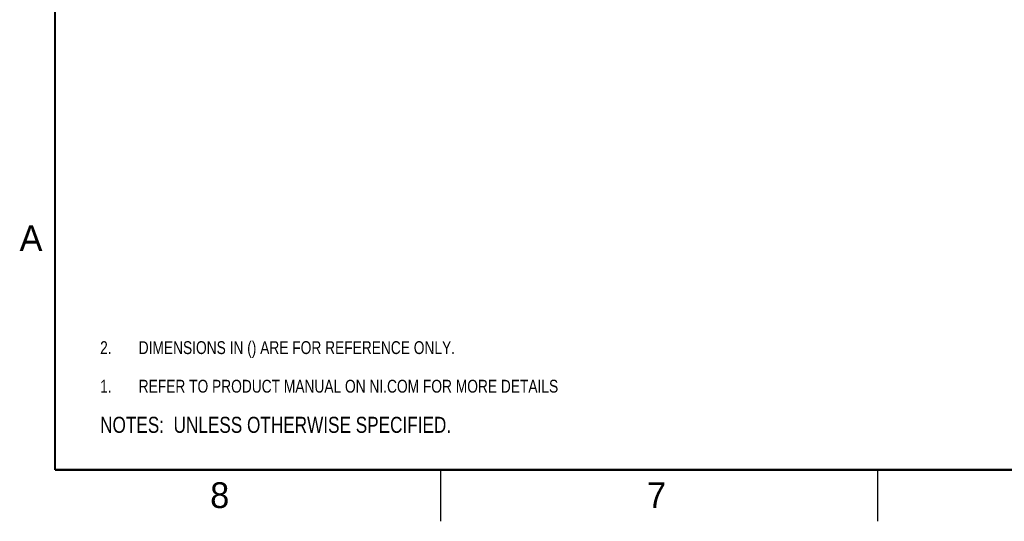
# Model space of a CAD drawing. Header units: inches. Extents: x 0 to 34, y 0 to 22.
# Tile 1 of 78: x 0.2 to 9.7, y 0 to 4.9. Entities that reach past the tile are written whole.
import ezdxf

# ---------------------------------------------------------------- set-up
doc = ezdxf.new("R2010")
doc.units = ezdxf.units.IN
doc.header["$LTSCALE"] = 1.87
doc.header["$MEASUREMENT"] = 0
doc.layers.get('0').update_dxf_attribs({"linetype": 'CONTINUOUS'})
doc.layers.add('DETAIL', color=7, linetype='CONTINUOUS')
doc.styles.get("Standard").update_dxf_attribs({"font": 'txt', "width": 0.8})
doc.styles.add('TEXTSTYLE_2', font='txt')

# ---------------------------------------------------------------- blocks, each defined once
blk = doc.blocks.new('SYMBOL_3_BL0', base_point=(3.6251, 1.3124))
at = {"color": 2, "linetype": 'CONTINUOUS', "width": 0.8}
for s, p in [('1.', (0.9376, 1.2498)), ('REFER TO PRODUCT MANUAL ON NI.COM FOR MORE DETAILS', (1.3125, 1.25))]:
    blk.add_text(s, height=0.125, dxfattribs=at).set_placement(p)
blk = doc.blocks.new('SYMBOL_4_BL1', base_point=(3.1215, 0.9375))
at = {"layer": 'DETAIL', "color": 2, "linetype": 'CONTINUOUS', "width": 0.8}
blk.add_text('NOTES:  UNLESS OTHERWISE SPECIFIED.', height=0.156, dxfattribs=at).set_placement((0.9375, 0.8595))
blk = doc.blocks.new('SYMBOL_13_BL2', base_point=(3.1251, 1.6874))
at = {"layer": 'DETAIL', "color": 2, "linetype": 'CONTINUOUS', "width": 0.8}
for s, p in [('2.', (0.9376, 1.6248)), ('DIMENSIONS IN () ARE FOR REFERENCE ONLY.', (1.3125, 1.625))]:
    blk.add_text(s, height=0.125, dxfattribs=at).set_placement(p)

msp = doc.modelspace()

# ---------------------------------------------------------------- linework, layer by layer
at = {"color": 2, "linetype": 'CONTINUOUS'}
for p, q in [((4.25, 0), (4.25, 0.5)), ((8.5, 0), (8.5, 0.5))]:
    msp.add_line(p, q, dxfattribs=at)
at = {"color": 7, "linetype": 'CONTINUOUS', "const_width": 0.02}
for points in [[(0.5, 21.5), (0.5, 0.5)], [(0.5, 0.5), (33.5, 0.5)]]:
    msp.add_lwpolyline(points, dxfattribs=at)

# ---------------------------------------------------------------- block references
at = {"color": 2, "linetype": 'CONTINUOUS'}
msp.add_blockref('SYMBOL_3_BL0', (3.6251, 1.3124), dxfattribs=at)
at = {"layer": 'DETAIL', "color": 2, "linetype": 'CONTINUOUS'}
for name, p in [('SYMBOL_13_BL2', (3.1251, 1.6874)), ('SYMBOL_4_BL1', (3.1215, 0.9375))]:
    msp.add_blockref(name, p, dxfattribs=at)

# ---------------------------------------------------------------- texts
at = {"color": 2, "linetype": 'CONTINUOUS', "char_height": 0.25, "width": 0.25, "attachment_point": 1, "line_spacing_factor": 0.9, "style": 'TEXTSTYLE_2'}
for s, insert in [('A', (0.1541, 2.8761)), ('8', (2.0074, 0.3791)), ('7', (6.2553, 0.3787))]:
    msp.add_mtext(s, dxfattribs=dict(at, insert=insert))

doc.saveas('drawing.dxf')
